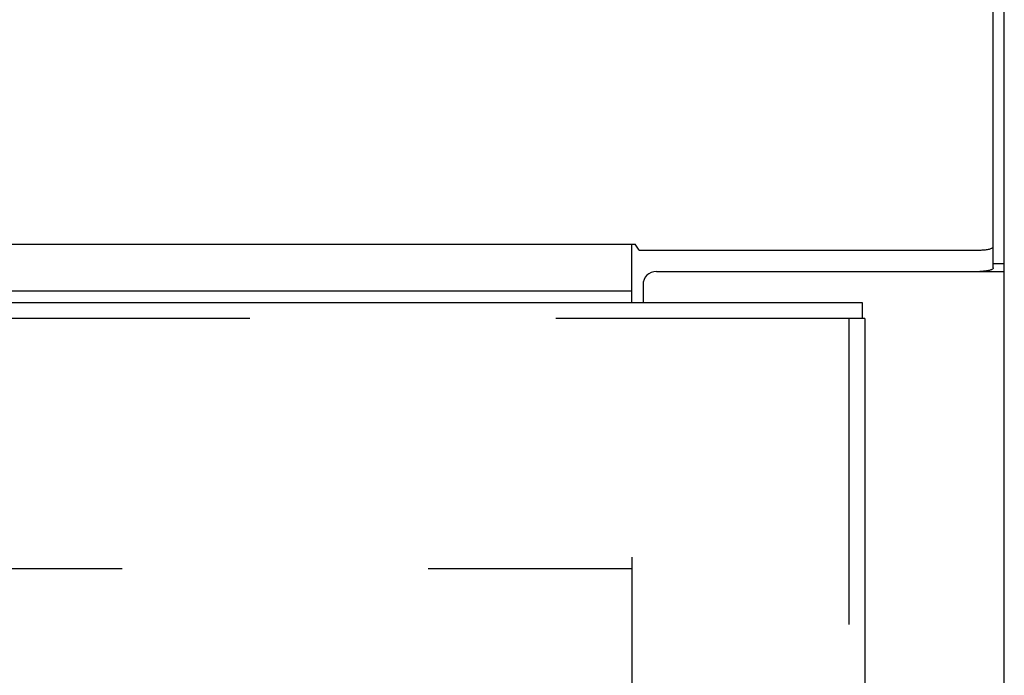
# Model space of a CAD drawing. Header units: inches. Extents: x 0 to 262, y 0 to 169.
# Tile 206 of 256: x 112.21 to 116.84, y 119.22 to 122.3. Entities that reach past the tile are written whole.
import ezdxf

# ---------------------------------------------------------------- set-up
doc = ezdxf.new("R2010")
doc.units = ezdxf.units.IN
doc.header["$LTSCALE"] = 14.384615
doc.header["$MEASUREMENT"] = 0
doc.linetypes.add('HIDDEN', pattern=[0.2, 0.1, -0.1])
doc.layers.get('0').update_dxf_attribs({"linetype": 'CONTINUOUS'})
doc.layers.add('DEFAULT_2', color=8, linetype='HIDDEN')
doc.layers.add('RIGHTHAND_DOOR_ASSEMBLY', color=7, linetype='CONTINUOUS')

msp = doc.modelspace()

# ---------------------------------------------------------------- linework, layer by layer
at = {"color": 7, "linetype": 'Continuous'}
for p, q in [((116.7867, 121.1377), (116.7867, 125.9896)), ((46.5731, 121.2492), (115.1043, 121.2492)), ((115.0887, 120.9755), (115.0887, 121.2492)), ((115.1228, 121.222), (115.1043, 121.2492)), ((115.1228, 121.222), (116.7242, 121.222)), ((116.8387, 121.1572), (116.7867, 121.1572)), ((46.5887, 121.0309), (115.0887, 121.0309))]:
    msp.add_line(p, q, dxfattribs=at)
at = {"color": 3, "linetype": 'Continuous'}
for p, q in [((116.8387, 49.3295), (116.8387, 125.8592)), ((115.2037, 121.1215), (116.8387, 121.1215)), ((115.1407, 121.0585), (115.1407, 120.9755))]:
    msp.add_line(p, q, dxfattribs=at)
at = {"color": 7, "linetype": 'Continuous'}
msp.add_lwpolyline([(116.7242, 121.222), (116.7296, 121.2221), (116.735, 121.2223), (116.7403, 121.2226), (116.7455, 121.223), (116.7506, 121.2235), (116.7554, 121.2242), (116.76, 121.2249), (116.7643, 121.2258), (116.7684, 121.2268), (116.772, 121.2278), (116.7754, 121.2289), (116.7783, 121.2301), (116.7808, 121.2314), (116.7829, 121.2327), (116.7845, 121.234), (116.7857, 121.2354), (116.7864, 121.2368), (116.7867, 121.2382)], dxfattribs=at)
at = {"color": 3, "linetype": 'Continuous'}
msp.add_lwpolyline([(116.7867, 121.1377), (116.7864, 121.1363), (116.7857, 121.1349), (116.7845, 121.1335), (116.7829, 121.1322), (116.7808, 121.1309), (116.7783, 121.1296), (116.7754, 121.1285), (116.772, 121.1273), (116.7684, 121.1263), (116.7643, 121.1253), (116.76, 121.1245), (116.7554, 121.1237), (116.7506, 121.1231), (116.7455, 121.1225), (116.7403, 121.1221), (116.735, 121.1218), (116.7296, 121.1216), (116.7242, 121.1216)], dxfattribs=at)
msp.add_arc((115.2037, 121.0585), 0.063, 90, 180, dxfattribs=at)
at = {"layer": 'DEFAULT_2', "color": 8, "linetype": 'HIDDEN'}
for p, q in [((115.0887, 119.7775), (115.0887, 50.6735)), ((82.4847, 119.7255), (115.0887, 119.7255))]:
    msp.add_line(p, q, dxfattribs=at)
at = {"layer": 'RIGHTHAND_DOOR_ASSEMBLY', "color": 3, "linetype": 'Continuous'}
for p, q in [((81.3834, 120.9755), (116.1699, 120.9755)), ((116.1829, 120.9005), (116.1829, 49.5505))]:
    msp.add_line(p, q, dxfattribs=at)
at = {"layer": 'RIGHTHAND_DOOR_ASSEMBLY', "color": 7, "linetype": 'Continuous'}
for p in [(116.1699, 120.9755), (116.1829, 120.9005)]:
    msp.add_line(p, (116.1699, 120.9005), dxfattribs=at)
at = {"layer": 'RIGHTHAND_DOOR_ASSEMBLY', "color": 8, "linetype": 'HIDDEN'}
for p, q in [((116.1699, 120.9005), (81.3834, 120.9005)), ((116.1079, 120.9005), (116.1079, 49.5505))]:
    msp.add_line(p, q, dxfattribs=at)

doc.saveas('drawing.dxf')
